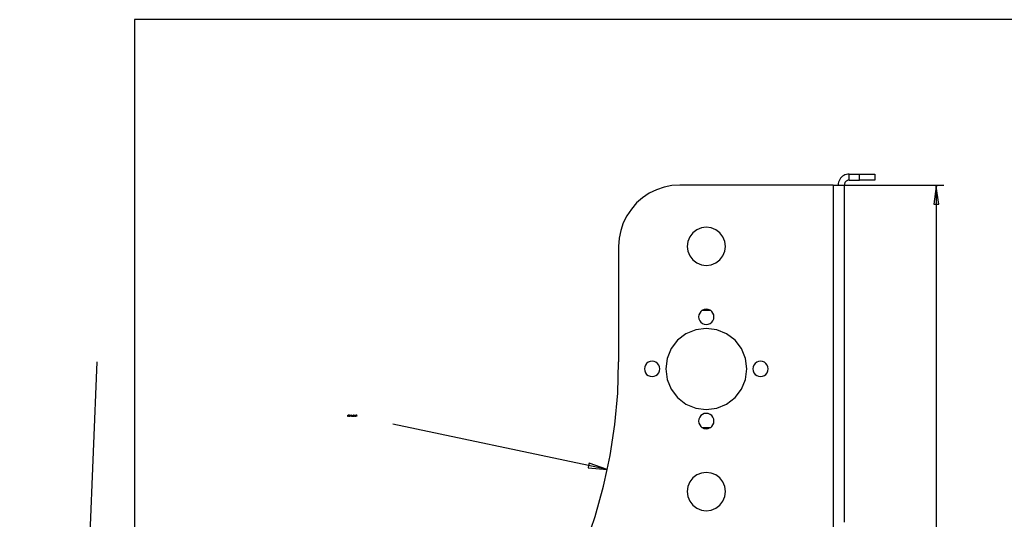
# Model space of a CAD drawing. Extents: x -1077 to 53, y -1488 to -1083.
# Tile 11 of 45: x -1035 to -906, y -1202 to -1137. Entities that reach past the tile are written whole.
import ezdxf

# ---------------------------------------------------------------- set-up
doc = ezdxf.new("R2010")
doc.units = 0
doc.layers.add('Layer0', color=7, linetype='Continuous', true_color=0xffffff)
doc.layers.add('MTEXT', color=7, linetype='Continuous', true_color=0xffffff)

msp = doc.modelspace()

# ---------------------------------------------------------------- linework, layer by layer
at = {"layer": 'Layer0'}
for p, q in [((-619.56, -1137.06), (-1019.56, -1137.06)), ((-1019.56, -1137.06), (-1019.56, -1424.06)), ((-927.78, -1158.46), (-927.79, -1158.65)), ((-927.74, -1158.27), (-927.78, -1158.46)), ((-927.68, -1158.1), (-927.74, -1158.27)), ((-927.59, -1157.93), (-927.68, -1158.1)), ((-927.49, -1157.77), (-927.59, -1157.93)), ((-927.37, -1157.63), (-927.49, -1157.77)), ((-927.22, -1157.5), (-927.37, -1157.63)), ((-927.07, -1157.4), (-927.22, -1157.5)), ((-926.9, -1157.32), (-927.07, -1157.4)), ((-926.94, -1158.4), (-926.97, -1158.48)), ((-926.9, -1158.33), (-926.94, -1158.4)), ((-926.72, -1157.26), (-926.9, -1157.32)), ((-926.86, -1158.26), (-926.9, -1158.33)), ((-926.8, -1158.19), (-926.86, -1158.26)), ((-926.74, -1158.14), (-926.8, -1158.19)), ((-926.67, -1158.09), (-926.74, -1158.14)), ((-926.54, -1157.22), (-926.72, -1157.26)), ((-926.59, -1158.06), (-926.67, -1158.09)), ((-926.51, -1158.03), (-926.59, -1158.06)), ((-926.35, -1157.21), (-926.54, -1157.22)), ((-926.43, -1158.01), (-926.51, -1158.03)), ((-926.35, -1158.01), (-926.43, -1158.01)), ((-926.35, -1157.21), (-924.99, -1157.21)), ((-926.35, -1158.01), (-926.35, -1157.21)), ((-926.35, -1158.01), (-924.99, -1158.01)), ((-924.99, -1158.01), (-924.99, -1157.21)), ((-924.99, -1157.21), (-922.99, -1157.21)), ((-922.99, -1158.01), (-924.99, -1158.01)), ((-922.99, -1157.21), (-922.99, -1158.01)), ((-952.43, -1159.72), (-953.3, -1160.3)), ((-951.49, -1159.26), (-952.43, -1159.72)), ((-950.5, -1158.92), (-951.49, -1159.26)), ((-949.47, -1158.72), (-950.5, -1158.92)), ((-948.43, -1158.65), (-949.47, -1158.72)), ((-928.43, -1158.65), (-948.43, -1158.65)), ((-928.43, -1158.65), (-927.79, -1158.65)), ((-928.43, -1158.65), (-928.43, -1298.65)), ((-927.79, -1158.65), (-926.99, -1158.65)), ((-926.98, -1158.56), (-926.99, -1158.65)), ((-926.99, -1158.65), (-926.92, -1158.65)), ((-926.99, -1158.65), (-926.99, -1202.65)), ((-926.97, -1158.48), (-926.98, -1158.56)), ((-926.92, -1158.65), (-914.99, -1158.65)), ((-914.99, -1158.83), (-915.3, -1161.15)), ((-915.02, -1158.83), (-914.99, -1158.65)), ((-914.99, -1158.83), (-915.02, -1158.83)), ((-914.99, -1158.83), (-914.99, -1158.65)), ((-914.99, -1158.65), (-914.96, -1158.83)), ((-914.99, -1158.65), (-914.81, -1158.65)), ((-914.99, -1158.83), (-914.99, -1161.15)), ((-914.68, -1161.15), (-914.99, -1158.83)), ((-914.96, -1158.83), (-914.99, -1158.83)), ((-914.81, -1158.65), (-913.99, -1158.65)), ((-954.08, -1160.99), (-954.77, -1161.78)), ((-953.3, -1160.3), (-954.08, -1160.99)), ((-954.77, -1161.78), (-955.36, -1162.65)), ((-915.3, -1161.15), (-914.99, -1161.15)), ((-914.99, -1161.15), (-914.68, -1161.15)), ((-914.99, -1161.15), (-914.99, -1228.47)), ((-955.82, -1163.59), (-956.15, -1164.58)), ((-955.36, -1162.65), (-955.82, -1163.59)), ((-956.15, -1164.58), (-956.36, -1165.6)), ((-946.76, -1164.88), (-947.15, -1165.4)), ((-946.24, -1164.48), (-946.76, -1164.88)), ((-945.63, -1164.23), (-946.24, -1164.48)), ((-944.99, -1164.15), (-945.63, -1164.23)), ((-944.34, -1164.23), (-944.99, -1164.15)), ((-943.74, -1164.48), (-944.34, -1164.23)), ((-943.22, -1164.88), (-943.74, -1164.48)), ((-942.82, -1165.4), (-943.22, -1164.88)), ((-956.36, -1165.6), (-956.43, -1166.65)), ((-947.4, -1166), (-947.49, -1166.65)), ((-947.15, -1165.4), (-947.4, -1166)), ((-942.57, -1166), (-942.82, -1165.4)), ((-942.49, -1166.65), (-942.57, -1166)), ((-956.43, -1166.65), (-956.43, -1181.73)), ((-947.49, -1166.65), (-947.4, -1167.29)), ((-947.4, -1167.29), (-947.15, -1167.9)), ((-942.82, -1167.9), (-942.57, -1167.29)), ((-942.57, -1167.29), (-942.49, -1166.65)), ((-947.15, -1167.9), (-946.76, -1168.42)), ((-946.76, -1168.42), (-946.24, -1168.81)), ((-943.74, -1168.81), (-943.22, -1168.42)), ((-943.22, -1168.42), (-942.82, -1167.9)), ((-946.24, -1168.81), (-945.63, -1169.06)), ((-945.63, -1169.06), (-944.99, -1169.15)), ((-944.99, -1169.15), (-944.34, -1169.06)), ((-944.34, -1169.06), (-943.74, -1168.81)), ((-945.69, -1175.14), (-945.85, -1175.35)), ((-945.56, -1175.03), (-945.69, -1175.14)), ((-945.49, -1174.98), (-945.56, -1175.03)), ((-945.47, -1175.02), (-945.56, -1175.03)), ((-945.25, -1174.88), (-945.49, -1174.98)), ((-945.37, -1175.02), (-945.47, -1175.02)), ((-945.28, -1175.01), (-945.37, -1175.02)), ((-945.18, -1175.01), (-945.28, -1175.01)), ((-944.99, -1174.85), (-945.25, -1174.88)), ((-945.08, -1175.01), (-945.18, -1175.01)), ((-944.99, -1175.01), (-945.08, -1175.01)), ((-944.73, -1174.88), (-944.99, -1174.85)), ((-944.89, -1175.01), (-944.99, -1175.01)), ((-944.8, -1175.01), (-944.89, -1175.01)), ((-944.7, -1175.01), (-944.8, -1175.01)), ((-944.49, -1174.98), (-944.73, -1174.88)), ((-944.6, -1175.02), (-944.7, -1175.01)), ((-944.51, -1175.02), (-944.6, -1175.02)), ((-944.41, -1175.03), (-944.51, -1175.02)), ((-944.41, -1175.03), (-944.49, -1174.98)), ((-944.28, -1175.14), (-944.41, -1175.03)), ((-944.12, -1175.35), (-944.28, -1175.14)), ((-945.95, -1175.59), (-945.99, -1175.85)), ((-945.99, -1175.85), (-945.95, -1176.11)), ((-945.85, -1175.35), (-945.95, -1175.59)), ((-945.95, -1176.11), (-945.85, -1176.35)), ((-945.85, -1176.35), (-945.69, -1176.55)), ((-944.28, -1176.55), (-944.12, -1176.35)), ((-944.02, -1175.59), (-944.12, -1175.35)), ((-944.12, -1176.35), (-944.02, -1176.11)), ((-943.99, -1175.85), (-944.02, -1175.59)), ((-944.02, -1176.11), (-943.99, -1175.85)), ((-946.36, -1177.53), (-947.64, -1178.06)), ((-944.99, -1177.35), (-946.36, -1177.53)), ((-945.69, -1176.55), (-945.49, -1176.71)), ((-945.49, -1176.71), (-945.25, -1176.81)), ((-945.25, -1176.81), (-944.99, -1176.85)), ((-944.99, -1176.85), (-944.73, -1176.81)), ((-943.62, -1177.53), (-944.99, -1177.35)), ((-944.73, -1176.81), (-944.49, -1176.71)), ((-944.49, -1176.71), (-944.28, -1176.55)), ((-942.34, -1178.06), (-943.62, -1177.53)), ((-948.74, -1178.9), (-949.58, -1180)), ((-947.64, -1178.06), (-948.74, -1178.9)), ((-941.24, -1178.9), (-942.34, -1178.06)), ((-940.4, -1180), (-941.24, -1178.9)), ((-949.58, -1180), (-950.11, -1181.28)), ((-939.87, -1181.28), (-940.4, -1180)), ((-950.11, -1181.28), (-950.29, -1182.65)), ((-939.69, -1182.65), (-939.87, -1181.28)), ((-1034.55, -1428.88), (-1024.43, -1181.73)), ((-956.55, -1185.83), (-956.43, -1181.73)), ((-953.03, -1182.39), (-953.07, -1182.65)), ((-953.07, -1182.65), (-953.03, -1182.91)), ((-952.93, -1182.15), (-953.03, -1182.39)), ((-952.77, -1181.94), (-952.93, -1182.15)), ((-952.57, -1181.78), (-952.77, -1181.94)), ((-952.33, -1181.68), (-952.57, -1181.78)), ((-952.07, -1181.65), (-952.33, -1181.68)), ((-951.81, -1181.68), (-952.07, -1181.65)), ((-951.57, -1181.78), (-951.81, -1181.68)), ((-951.36, -1181.94), (-951.57, -1181.78)), ((-951.2, -1182.15), (-951.36, -1181.94)), ((-951.1, -1182.39), (-951.2, -1182.15)), ((-951.07, -1182.65), (-951.1, -1182.39)), ((-951.1, -1182.91), (-951.07, -1182.65)), ((-950.29, -1182.65), (-950.11, -1184.02)), ((-939.87, -1184.02), (-939.69, -1182.65)), ((-938.89, -1182.39), (-938.92, -1182.65)), ((-938.92, -1182.65), (-938.89, -1182.91)), ((-938.79, -1182.15), (-938.89, -1182.39)), ((-938.63, -1181.94), (-938.79, -1182.15)), ((-938.42, -1181.78), (-938.63, -1181.94)), ((-938.18, -1181.68), (-938.42, -1181.78)), ((-937.92, -1181.65), (-938.18, -1181.68)), ((-937.66, -1181.68), (-937.92, -1181.65)), ((-937.42, -1181.78), (-937.66, -1181.68)), ((-937.22, -1181.94), (-937.42, -1181.78)), ((-937.06, -1182.15), (-937.22, -1181.94)), ((-936.96, -1182.39), (-937.06, -1182.15)), ((-936.92, -1182.65), (-936.96, -1182.39)), ((-936.96, -1182.91), (-936.92, -1182.65)), ((-953.03, -1182.91), (-952.93, -1183.15)), ((-952.93, -1183.15), (-952.77, -1183.36)), ((-952.77, -1183.36), (-952.57, -1183.52)), ((-952.57, -1183.52), (-952.33, -1183.61)), ((-952.33, -1183.61), (-952.07, -1183.65)), ((-952.07, -1183.65), (-951.81, -1183.61)), ((-951.81, -1183.61), (-951.57, -1183.52)), ((-951.57, -1183.52), (-951.36, -1183.36)), ((-951.36, -1183.36), (-951.2, -1183.15)), ((-951.2, -1183.15), (-951.1, -1182.91)), ((-950.11, -1184.02), (-949.58, -1185.3)), ((-940.4, -1185.3), (-939.87, -1184.02)), ((-938.89, -1182.91), (-938.79, -1183.15)), ((-938.79, -1183.15), (-938.63, -1183.36)), ((-938.63, -1183.36), (-938.42, -1183.52)), ((-938.42, -1183.52), (-938.18, -1183.61)), ((-938.18, -1183.61), (-937.92, -1183.65)), ((-937.92, -1183.65), (-937.66, -1183.61)), ((-937.66, -1183.61), (-937.42, -1183.52)), ((-937.42, -1183.52), (-937.22, -1183.36)), ((-937.22, -1183.36), (-937.06, -1183.15)), ((-937.06, -1183.15), (-936.96, -1182.91)), ((-949.58, -1185.3), (-948.74, -1186.39)), ((-941.24, -1186.39), (-940.4, -1185.3)), ((-956.92, -1189.9), (-956.55, -1185.83)), ((-948.74, -1186.39), (-947.64, -1187.24)), ((-942.34, -1187.24), (-941.24, -1186.39)), ((-947.64, -1187.24), (-946.36, -1187.77)), ((-946.36, -1187.77), (-944.99, -1187.95)), ((-944.99, -1187.95), (-943.62, -1187.77)), ((-943.62, -1187.77), (-942.34, -1187.24)), ((-945.95, -1189.19), (-945.99, -1189.45)), ((-945.85, -1188.95), (-945.95, -1189.19)), ((-945.69, -1188.74), (-945.85, -1188.95)), ((-945.49, -1188.58), (-945.69, -1188.74)), ((-945.25, -1188.48), (-945.49, -1188.58)), ((-944.99, -1188.45), (-945.25, -1188.48)), ((-944.73, -1188.48), (-944.99, -1188.45)), ((-944.49, -1188.58), (-944.73, -1188.48)), ((-944.28, -1188.74), (-944.49, -1188.58)), ((-944.12, -1188.95), (-944.28, -1188.74)), ((-944.02, -1189.19), (-944.12, -1188.95)), ((-943.99, -1189.45), (-944.02, -1189.19)), ((-960.34, -1195.25), (-985.86, -1189.87)), ((-957.53, -1193.95), (-956.92, -1189.9)), ((-945.99, -1189.45), (-945.95, -1189.71)), ((-945.95, -1189.71), (-945.85, -1189.95)), ((-945.85, -1189.95), (-945.69, -1190.15)), ((-945.69, -1190.15), (-945.56, -1190.27)), ((-945.56, -1190.27), (-945.47, -1190.27)), ((-945.56, -1190.27), (-945.49, -1190.31)), ((-945.49, -1190.31), (-945.25, -1190.41)), ((-945.47, -1190.27), (-945.37, -1190.28)), ((-945.37, -1190.28), (-945.28, -1190.28)), ((-945.28, -1190.28), (-945.18, -1190.28)), ((-945.25, -1190.41), (-944.99, -1190.45)), ((-945.18, -1190.28), (-945.08, -1190.29)), ((-945.08, -1190.29), (-944.99, -1190.29)), ((-944.99, -1190.29), (-944.89, -1190.29)), ((-944.99, -1190.45), (-944.73, -1190.41)), ((-944.89, -1190.29), (-944.8, -1190.28)), ((-944.8, -1190.28), (-944.7, -1190.28)), ((-944.73, -1190.41), (-944.49, -1190.31)), ((-944.7, -1190.28), (-944.6, -1190.28)), ((-944.6, -1190.28), (-944.51, -1190.27)), ((-944.51, -1190.27), (-944.41, -1190.27)), ((-944.49, -1190.31), (-944.41, -1190.27)), ((-944.41, -1190.27), (-944.28, -1190.15)), ((-944.28, -1190.15), (-944.12, -1189.95)), ((-944.12, -1189.95), (-944.02, -1189.71)), ((-944.02, -1189.71), (-943.99, -1189.45)), ((-957.92, -1195.76), (-957.53, -1193.95)), ((-960.34, -1195.25), (-960.4, -1195.56)), ((-960.4, -1195.56), (-957.92, -1195.76)), ((-960.27, -1194.95), (-960.34, -1195.25)), ((-957.92, -1195.76), (-960.34, -1195.25)), ((-957.92, -1195.76), (-960.27, -1194.95)), ((-958.39, -1197.96), (-957.92, -1195.76)), ((-957.89, -1195.77), (-957.92, -1195.76)), ((-946.76, -1196.88), (-947.15, -1197.4)), ((-946.24, -1196.48), (-946.76, -1196.88)), ((-945.63, -1196.23), (-946.24, -1196.48)), ((-944.99, -1196.15), (-945.63, -1196.23)), ((-944.34, -1196.23), (-944.99, -1196.15)), ((-943.74, -1196.48), (-944.34, -1196.23)), ((-943.22, -1196.88), (-943.74, -1196.48)), ((-942.82, -1197.4), (-943.22, -1196.88)), ((-959.49, -1201.9), (-958.39, -1197.96)), ((-947.4, -1198), (-947.49, -1198.65)), ((-947.15, -1197.4), (-947.4, -1198)), ((-942.57, -1198), (-942.82, -1197.4)), ((-942.49, -1198.65), (-942.57, -1198)), ((-947.49, -1198.65), (-947.4, -1199.29)), ((-947.4, -1199.29), (-947.15, -1199.9)), ((-942.82, -1199.9), (-942.57, -1199.29)), ((-942.57, -1199.29), (-942.49, -1198.65)), ((-947.15, -1199.9), (-946.76, -1200.42)), ((-946.76, -1200.42), (-946.24, -1200.81)), ((-946.24, -1200.81), (-945.63, -1201.06)), ((-944.34, -1201.06), (-943.74, -1200.81)), ((-943.74, -1200.81), (-943.22, -1200.42)), ((-943.22, -1200.42), (-942.82, -1199.9)), ((-960.82, -1205.77), (-959.49, -1201.9)), ((-945.63, -1201.06), (-944.99, -1201.15)), ((-944.99, -1201.15), (-944.34, -1201.06))]:
    msp.add_line(p, q, dxfattribs=at)
at = {"layer": 'MTEXT'}
for p, q in [((-991.73, -1188.84), (-991.73, -1188.66)), ((-991.73, -1188.66), (-991.65, -1188.66)), ((-991.71, -1188.84), (-991.73, -1188.84)), ((-991.65, -1188.68), (-991.71, -1188.68)), ((-991.71, -1188.68), (-991.71, -1188.74)), ((-991.71, -1188.74), (-991.66, -1188.74)), ((-991.68, -1188.76), (-991.71, -1188.76)), ((-991.71, -1188.76), (-991.71, -1188.84)), ((-991.67, -1188.76), (-991.68, -1188.76)), ((-991.66, -1188.77), (-991.67, -1188.76)), ((-991.66, -1188.74), (-991.63, -1188.74)), ((-991.64, -1188.78), (-991.66, -1188.77)), ((-991.65, -1188.66), (-991.62, -1188.67)), ((-991.62, -1188.69), (-991.65, -1188.68)), ((-991.6, -1188.74), (-991.64, -1188.76)), ((-991.64, -1188.76), (-991.62, -1188.77)), ((-991.63, -1188.8), (-991.64, -1188.78)), ((-991.63, -1188.74), (-991.62, -1188.73)), ((-991.6, -1188.84), (-991.63, -1188.8)), ((-991.62, -1188.67), (-991.6, -1188.68)), ((-991.61, -1188.71), (-991.62, -1188.69)), ((-991.62, -1188.73), (-991.61, -1188.71)), ((-991.62, -1188.77), (-991.6, -1188.79)), ((-991.6, -1188.68), (-991.59, -1188.71)), ((-991.59, -1188.71), (-991.6, -1188.74)), ((-991.6, -1188.79), (-991.57, -1188.84)), ((-991.57, -1188.84), (-991.6, -1188.84)), ((-991.56, -1188.76), (-991.54, -1188.68)), ((-991.54, -1188.82), (-991.56, -1188.76)), ((-991.54, -1188.68), (-991.5, -1188.66)), ((-991.53, -1188.71), (-991.54, -1188.75)), ((-991.54, -1188.75), (-991.52, -1188.73)), ((-991.53, -1188.75), (-991.54, -1188.78)), ((-991.54, -1188.78), (-991.53, -1188.8)), ((-991.5, -1188.84), (-991.54, -1188.82)), ((-991.52, -1188.68), (-991.53, -1188.71)), ((-991.5, -1188.74), (-991.53, -1188.75)), ((-991.53, -1188.8), (-991.52, -1188.82)), ((-991.5, -1188.68), (-991.52, -1188.68)), ((-991.52, -1188.73), (-991.5, -1188.72)), ((-991.52, -1188.82), (-991.5, -1188.82)), ((-991.5, -1188.66), (-991.46, -1188.67)), ((-991.48, -1188.69), (-991.5, -1188.68)), ((-991.5, -1188.72), (-991.46, -1188.74)), ((-991.48, -1188.75), (-991.5, -1188.74)), ((-991.5, -1188.82), (-991.48, -1188.81)), ((-991.47, -1188.83), (-991.5, -1188.84)), ((-991.47, -1188.71), (-991.48, -1188.69)), ((-991.47, -1188.78), (-991.48, -1188.75)), ((-991.48, -1188.81), (-991.47, -1188.78)), ((-991.45, -1188.71), (-991.47, -1188.71)), ((-991.45, -1188.81), (-991.47, -1188.83)), ((-991.46, -1188.67), (-991.45, -1188.71)), ((-991.46, -1188.74), (-991.44, -1188.78)), ((-991.44, -1188.78), (-991.45, -1188.81)), ((-991.41, -1188.71), (-991.37, -1188.68)), ((-991.41, -1188.73), (-991.41, -1188.71)), ((-991.38, -1188.72), (-991.41, -1188.73)), ((-991.36, -1188.7), (-991.38, -1188.72)), ((-991.37, -1188.68), (-991.36, -1188.66)), ((-991.36, -1188.66), (-991.34, -1188.66)), ((-991.36, -1188.84), (-991.36, -1188.7)), ((-991.34, -1188.84), (-991.36, -1188.84)), ((-991.34, -1188.66), (-991.34, -1188.84)), ((-991.29, -1188.79), (-991.28, -1188.76)), ((-991.27, -1188.83), (-991.29, -1188.79)), ((-991.28, -1188.71), (-991.26, -1188.67)), ((-991.27, -1188.73), (-991.28, -1188.71)), ((-991.28, -1188.76), (-991.25, -1188.74)), ((-991.25, -1188.74), (-991.27, -1188.73)), ((-991.23, -1188.84), (-991.27, -1188.83)), ((-991.26, -1188.67), (-991.23, -1188.66)), ((-991.25, -1188.69), (-991.26, -1188.71)), ((-991.26, -1188.71), (-991.25, -1188.73)), ((-991.25, -1188.76), (-991.26, -1188.79)), ((-991.26, -1188.79), (-991.26, -1188.81)), ((-991.26, -1188.81), (-991.25, -1188.82)), ((-991.23, -1188.68), (-991.25, -1188.69)), ((-991.25, -1188.73), (-991.23, -1188.73)), ((-991.23, -1188.75), (-991.25, -1188.76)), ((-991.25, -1188.82), (-991.23, -1188.82)), ((-991.23, -1188.66), (-991.19, -1188.67)), ((-991.21, -1188.69), (-991.23, -1188.68)), ((-991.23, -1188.73), (-991.21, -1188.73)), ((-991.2, -1188.76), (-991.23, -1188.75)), ((-991.23, -1188.82), (-991.2, -1188.81)), ((-991.19, -1188.83), (-991.23, -1188.84)), ((-991.2, -1188.71), (-991.21, -1188.69)), ((-991.21, -1188.73), (-991.2, -1188.71)), ((-991.18, -1188.73), (-991.2, -1188.74)), ((-991.2, -1188.74), (-991.18, -1188.76)), ((-991.19, -1188.79), (-991.2, -1188.76)), ((-991.2, -1188.81), (-991.19, -1188.79)), ((-991.19, -1188.67), (-991.18, -1188.71)), ((-991.17, -1188.79), (-991.19, -1188.83)), ((-991.18, -1188.71), (-991.18, -1188.73)), ((-991.18, -1188.76), (-991.17, -1188.79)), ((-991.14, -1188.84), (-991.14, -1188.81)), ((-991.14, -1188.81), (-991.11, -1188.81)), ((-991.11, -1188.84), (-991.14, -1188.84)), ((-991.11, -1188.81), (-991.11, -1188.84)), ((-991.08, -1188.79), (-991.07, -1188.76)), ((-991.06, -1188.83), (-991.08, -1188.79)), ((-991.07, -1188.71), (-991.06, -1188.67)), ((-991.07, -1188.73), (-991.07, -1188.71)), ((-991.05, -1188.74), (-991.07, -1188.73)), ((-991.07, -1188.76), (-991.05, -1188.74)), ((-991.06, -1188.67), (-991.02, -1188.66)), ((-991.05, -1188.76), (-991.06, -1188.79)), ((-991.06, -1188.79), (-991.05, -1188.81)), ((-991.02, -1188.84), (-991.06, -1188.83)), ((-991.04, -1188.69), (-991.05, -1188.71)), ((-991.05, -1188.71), (-991.04, -1188.73)), ((-991.02, -1188.75), (-991.05, -1188.76)), ((-991.05, -1188.81), (-991.04, -1188.82)), ((-991.02, -1188.68), (-991.04, -1188.69)), ((-991.04, -1188.73), (-991.02, -1188.73)), ((-991.04, -1188.82), (-991.02, -1188.82)), ((-991.02, -1188.66), (-990.98, -1188.67)), ((-991, -1188.69), (-991.02, -1188.68)), ((-991.02, -1188.73), (-991, -1188.73)), ((-991, -1188.76), (-991.02, -1188.75)), ((-991.02, -1188.82), (-991, -1188.81)), ((-990.98, -1188.83), (-991.02, -1188.84)), ((-990.99, -1188.71), (-991, -1188.69)), ((-991, -1188.73), (-990.99, -1188.71)), ((-990.98, -1188.73), (-991, -1188.74)), ((-991, -1188.74), (-990.97, -1188.76)), ((-990.99, -1188.79), (-991, -1188.76)), ((-991, -1188.81), (-990.99, -1188.79)), ((-990.98, -1188.67), (-990.97, -1188.71)), ((-990.97, -1188.71), (-990.98, -1188.73)), ((-990.96, -1188.79), (-990.98, -1188.83)), ((-990.97, -1188.76), (-990.96, -1188.79)), ((-990.95, -1188.78), (-990.87, -1188.66)), ((-990.95, -1188.8), (-990.95, -1188.78)), ((-990.87, -1188.8), (-990.95, -1188.8)), ((-990.87, -1188.7), (-990.93, -1188.78)), ((-990.93, -1188.78), (-990.87, -1188.78)), ((-990.87, -1188.66), (-990.85, -1188.66)), ((-990.87, -1188.78), (-990.87, -1188.7)), ((-990.87, -1188.84), (-990.87, -1188.8)), ((-990.85, -1188.84), (-990.87, -1188.84)), ((-990.85, -1188.66), (-990.85, -1188.78)), ((-990.85, -1188.78), (-990.83, -1188.78)), ((-990.83, -1188.8), (-990.85, -1188.8)), ((-990.85, -1188.8), (-990.85, -1188.84)), ((-990.83, -1188.78), (-990.83, -1188.8)), ((-990.8, -1188.71), (-990.78, -1188.67)), ((-990.79, -1188.73), (-990.8, -1188.71)), ((-990.8, -1188.76), (-990.77, -1188.74)), ((-990.8, -1188.79), (-990.8, -1188.76)), ((-990.79, -1188.83), (-990.8, -1188.79)), ((-990.77, -1188.74), (-990.79, -1188.73)), ((-990.75, -1188.84), (-990.79, -1188.83)), ((-990.78, -1188.67), (-990.75, -1188.66)), ((-990.77, -1188.69), (-990.78, -1188.71)), ((-990.78, -1188.71), (-990.77, -1188.73)), ((-990.77, -1188.76), (-990.78, -1188.79)), ((-990.78, -1188.79), (-990.78, -1188.81)), ((-990.78, -1188.81), (-990.76, -1188.82)), ((-990.75, -1188.68), (-990.77, -1188.69)), ((-990.77, -1188.73), (-990.75, -1188.73)), ((-990.75, -1188.75), (-990.77, -1188.76)), ((-990.76, -1188.82), (-990.75, -1188.82)), ((-990.75, -1188.66), (-990.71, -1188.67)), ((-990.73, -1188.69), (-990.75, -1188.68)), ((-990.75, -1188.73), (-990.73, -1188.73)), ((-990.72, -1188.76), (-990.75, -1188.75)), ((-990.75, -1188.82), (-990.72, -1188.81)), ((-990.7, -1188.83), (-990.75, -1188.84)), ((-990.72, -1188.71), (-990.73, -1188.69)), ((-990.73, -1188.73), (-990.72, -1188.71)), ((-990.7, -1188.73), (-990.72, -1188.74)), ((-990.72, -1188.74), (-990.7, -1188.76)), ((-990.71, -1188.79), (-990.72, -1188.76)), ((-990.72, -1188.81), (-990.71, -1188.79)), ((-990.71, -1188.67), (-990.7, -1188.71)), ((-990.7, -1188.71), (-990.7, -1188.73)), ((-990.7, -1188.76), (-990.69, -1188.79)), ((-990.69, -1188.79), (-990.7, -1188.83)), ((-990.67, -1188.68), (-990.67, -1188.66)), ((-990.67, -1188.66), (-990.55, -1188.66)), ((-990.58, -1188.68), (-990.67, -1188.68)), ((-990.64, -1188.84), (-990.63, -1188.79)), ((-990.62, -1188.84), (-990.64, -1188.84)), ((-990.63, -1188.79), (-990.61, -1188.73)), ((-990.61, -1188.79), (-990.62, -1188.84)), ((-990.61, -1188.73), (-990.58, -1188.68)), ((-990.58, -1188.73), (-990.61, -1188.79)), ((-990.55, -1188.68), (-990.58, -1188.73)), ((-990.55, -1188.66), (-990.55, -1188.68))]:
    msp.add_line(p, q, dxfattribs=at)

doc.saveas('drawing.dxf')
